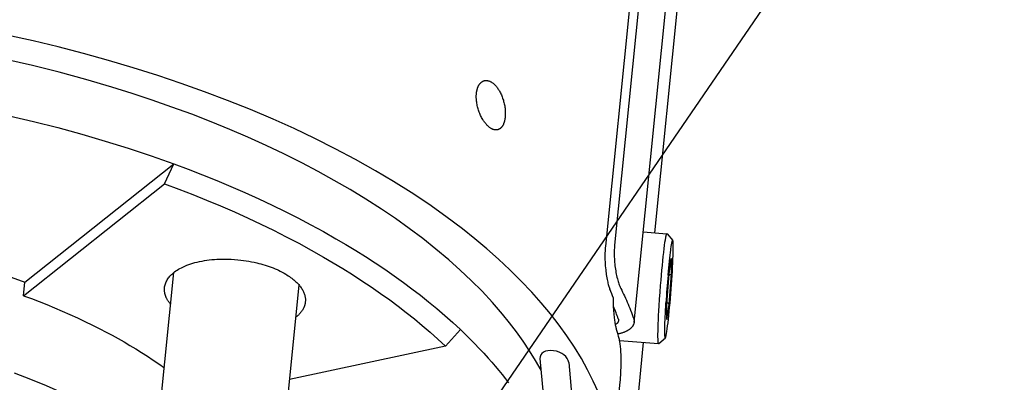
# Model space of a CAD drawing. Extents: x 0 to 1189, y 0 to 841.
# Tile 40 of 84: x 298 to 343, y 138 to 155. Entities that reach past the tile are written whole.
import ezdxf

# ---------------------------------------------------------------- set-up
doc = ezdxf.new("R2010")
doc.units = 0
doc.header["$LTSCALE"] = 65.395
doc.layers.get('0').update_dxf_attribs({"linetype": 'CONTINUOUS'})
doc.layers.add('mg_3b_BL7', color=7, linetype='CONTINUOUS')
doc.styles.get("Standard").update_dxf_attribs({"font": 'txt', "width": 0.8})
doc.dimstyles.get("Standard").update_dxf_attribs({"dimtxt": 3, "dimasz": 3, "dimexe": 2, "dimexo": 0, "dimtad": 1, "dimtxsty": 'STANDARD', "dimblk": '_ARROW_FILLED', "dimblk1": '_ARROW_FILLED', "dimblk2": '_ARROW_FILLED', "dimcen": 0.09, "dimazin": 3, "dimtol": 1, "dimtp": 0.01, "dimtm": 0.01, "dimtfac": 1, "dimtofl": 0, "dimtmove": 0, "dimatfit": 3, "dimtolj": 1})

# ---------------------------------------------------------------- blocks, each defined once
blk = doc.blocks.new('_ARROW_FILLED')
at = {"color": 0, "linetype": 'BYBLOCK'}
blk.add_solid([(0, 0), (-1, 0.167), (-1, -0.167)], dxfattribs=at)
blk = doc.blocks.new('MG_3B_BL7', base_point=(346.87, 129.966))
at = {"layer": 'mg_3b_BL7', "color": 2, "linetype": 'CONTINUOUS'}
for p, q in [((328.622, 178.579), (325.202, 144.726)), ((329.045, 178.614), (325.625, 144.761)), ((326.518, 141.24), (330.189, 177.578)), ((327.461, 145.333), (329.81, 168.58)), ((298.625, 143.076), (305.439, 148.484)), ((305.017, 147.578), (305.439, 148.484)), ((298.562, 142.455), (305.017, 147.578)), ((326.935, 145.373), (328.021, 145.291)), ((328.025, 145.288), (328.021, 145.291)), ((328.021, 145.291), (328.021, 145.291)), ((328.025, 145.288), (328.29, 144.98)), ((328.29, 144.98), (328.286, 144.982)), ((328.117, 143.45), (328.222, 144.139)), ((328.223, 144.149), (328.222, 144.139)), ((328.223, 143.451), (328.223, 144.149)), ((304.478, 133.917), (305.448, 143.518)), ((328.012, 142.064), (328.117, 143.452)), ((328.117, 143.455), (328.117, 143.452)), ((328.117, 142.058), (328.223, 143.451)), ((298.562, 142.455), (298.625, 143.076)), ((310.208, 133.338), (311.178, 142.94)), ((328.012, 141.374), (328.012, 142.067)), ((328.012, 142.064), (328.012, 142.062)), ((328.012, 141.364), (328.117, 142.058)), ((328.012, 141.374), (328.012, 141.364)), ((318.565, 140.901), (317.881, 140.146)), ((325.855, 140.4), (327.64, 140.265)), ((326.518, 135.993), (326.955, 140.317)), ((327.63, 140.278), (327.63, 140.279)), ((327.63, 140.278), (327.63, 140.278)), ((327.64, 140.265), (327.645, 140.267)), ((327.64, 140.265), (327.64, 140.265)), ((327.645, 140.267), (327.953, 140.533)), ((327.949, 140.531), (327.953, 140.533)), ((317.881, 140.146), (310.742, 138.618)), ((322.208, 139.574), (322.45, 136.894)), ((323.525, 139.402), (323.741, 137.011))]:
    blk.add_line(p, q, dxfattribs=at)
for points in [[(324.889, 138.016), (324.65, 138.546), (324.389, 139.065), (324.106, 139.572), (323.785, 140.098), (323.444, 140.61), (323.084, 141.11), (322.684, 141.626), (322.265, 142.129), (321.83, 142.618), (321.338, 143.138), (320.83, 143.641), (320.307, 144.13), (319.77, 144.604), (319.22, 145.064), (318.66, 145.51), (317.893, 146.086), (317.111, 146.639), (316.313, 147.171), (315.501, 147.681), (314.677, 148.171), (313.762, 148.686), (312.834, 149.179), (311.895, 149.65), (310.946, 150.101), (309.988, 150.532), (308.95, 150.973), (307.903, 151.393), (306.847, 151.792), (305.784, 152.171), (304.715, 152.53), (303.583, 152.888), (302.444, 153.224), (301.3, 153.541), (300.151, 153.837), (298.996, 154.114), (297.801, 154.38)], [(322.259, 139.039), (322.001, 139.492), (321.728, 139.936), (321.438, 140.37), (321.134, 140.795), (320.817, 141.21), (320.488, 141.616), (320.031, 142.143), (319.556, 142.654), (319.064, 143.149), (318.556, 143.628), (318.035, 144.092), (317.444, 144.589), (316.839, 145.069), (316.221, 145.533), (315.591, 145.981), (314.951, 146.414), (314.24, 146.87), (313.519, 147.31), (312.787, 147.733), (312.047, 148.141), (311.299, 148.534), (310.485, 148.94), (309.664, 149.331), (308.835, 149.705), (307.999, 150.064), (307.157, 150.408), (306.258, 150.757), (305.354, 151.09), (304.444, 151.407), (303.529, 151.71), (302.609, 151.997), (301.405, 152.35), (300.193, 152.68), (298.975, 152.985), (297.752, 153.268)], [(297.907, 150.692), (299.02, 150.429), (300.128, 150.146), (301.231, 149.844), (302.292, 149.533), (303.348, 149.203), (304.397, 148.853), (305.439, 148.484)], [(319.299, 151.712), (319.301, 151.734), (319.304, 151.756), (319.307, 151.778), (319.311, 151.799), (319.315, 151.821), (319.319, 151.843), (319.324, 151.864), (319.329, 151.886), (319.335, 151.907), (319.341, 151.928), (319.346, 151.944), (319.352, 151.961), (319.357, 151.977), (319.364, 151.994), (319.37, 152.01), (319.377, 152.026), (319.384, 152.041), (319.392, 152.057), (319.4, 152.072), (319.408, 152.087), (319.417, 152.102), (319.425, 152.114), (319.432, 152.125), (319.44, 152.136), (319.448, 152.147), (319.456, 152.158), (319.465, 152.169), (319.474, 152.179), (319.483, 152.189), (319.493, 152.199), (319.503, 152.208), (319.513, 152.217), (319.523, 152.226), (319.533, 152.234), (319.543, 152.241), (319.553, 152.248), (319.563, 152.254), (319.574, 152.26), (319.585, 152.266), (319.596, 152.272), (319.607, 152.277), (319.618, 152.282), (319.629, 152.286), (319.641, 152.29), (319.652, 152.293)], [(319.652, 152.293), (319.674, 152.298), (319.695, 152.302), (319.717, 152.304), (319.739, 152.305), (319.761, 152.305), (319.784, 152.303), (319.805, 152.3), (319.827, 152.296), (319.849, 152.291), (319.87, 152.284), (319.892, 152.277), (319.912, 152.268), (319.933, 152.259), (319.953, 152.249), (319.972, 152.238), (319.991, 152.226), (320.01, 152.214), (320.035, 152.197), (320.058, 152.179), (320.082, 152.16), (320.104, 152.14), (320.126, 152.119), (320.147, 152.098), (320.168, 152.076), (320.188, 152.054), (320.213, 152.024), (320.238, 151.993), (320.261, 151.961), (320.284, 151.929), (320.306, 151.895), (320.327, 151.862), (320.347, 151.828), (320.372, 151.783), (320.396, 151.738), (320.418, 151.692), (320.439, 151.645), (320.459, 151.598), (320.478, 151.55), (320.496, 151.5), (320.514, 151.449), (320.53, 151.397), (320.544, 151.346), (320.558, 151.294), (320.57, 151.241), (320.581, 151.189), (320.591, 151.137), (320.599, 151.084), (320.606, 151.032), (320.612, 150.979), (320.616, 150.926), (320.619, 150.883), (320.62, 150.84), (320.621, 150.798), (320.621, 150.755), (320.619, 150.713), (320.617, 150.67), (320.613, 150.628)], [(320.271, 150.05), (320.253, 150.046), (320.235, 150.044), (320.216, 150.042), (320.197, 150.041), (320.178, 150.042), (320.16, 150.043), (320.141, 150.046), (320.122, 150.049), (320.104, 150.053), (320.08, 150.06), (320.056, 150.068), (320.033, 150.077), (320.011, 150.088), (319.989, 150.099), (319.967, 150.112), (319.946, 150.125), (319.926, 150.139), (319.898, 150.159), (319.871, 150.18), (319.845, 150.202), (319.82, 150.226), (319.795, 150.25), (319.772, 150.274), (319.749, 150.3), (319.723, 150.33), (319.698, 150.361), (319.674, 150.393), (319.65, 150.425), (319.628, 150.458), (319.606, 150.491), (319.586, 150.525), (319.56, 150.569), (319.535, 150.614), (319.512, 150.66), (319.49, 150.706), (319.469, 150.753), (319.449, 150.8), (319.429, 150.85), (319.411, 150.9), (319.394, 150.951), (319.378, 151.002), (319.363, 151.053), (319.35, 151.105), (319.338, 151.156), (319.327, 151.208), (319.318, 151.26), (319.31, 151.312), (319.303, 151.365), (319.298, 151.417), (319.295, 151.459), (319.293, 151.502), (319.292, 151.544), (319.292, 151.586), (319.293, 151.628), (319.295, 151.67), (319.299, 151.712)], [(320.613, 150.628), (320.611, 150.606), (320.608, 150.584), (320.605, 150.562), (320.601, 150.54), (320.598, 150.518), (320.593, 150.496), (320.589, 150.475), (320.583, 150.453), (320.578, 150.431), (320.572, 150.41), (320.567, 150.393), (320.562, 150.377), (320.556, 150.361), (320.55, 150.344), (320.544, 150.328), (320.537, 150.312), (320.53, 150.297), (320.523, 150.281), (320.515, 150.266), (320.507, 150.25), (320.498, 150.235), (320.491, 150.224), (320.484, 150.213), (320.477, 150.202), (320.469, 150.191), (320.461, 150.18), (320.453, 150.17), (320.444, 150.16), (320.435, 150.15), (320.426, 150.14), (320.416, 150.131), (320.406, 150.122), (320.396, 150.114), (320.387, 150.106), (320.377, 150.099), (320.368, 150.093), (320.358, 150.086), (320.347, 150.081), (320.337, 150.075), (320.327, 150.07), (320.316, 150.065), (320.305, 150.061), (320.294, 150.057), (320.283, 150.053), (320.271, 150.05)], [(305.439, 148.484), (306.097, 148.238), (306.753, 147.984), (307.405, 147.722), (308.054, 147.45), (308.698, 147.17), (309.339, 146.88), (309.938, 146.599), (310.533, 146.309), (311.124, 146.011), (311.709, 145.703), (312.29, 145.386), (312.866, 145.06), (313.32, 144.794), (313.771, 144.521), (314.218, 144.241), (314.66, 143.955), (315.098, 143.663), (315.531, 143.363), (315.959, 143.056), (316.347, 142.768), (316.731, 142.473), (317.11, 142.172), (317.483, 141.864), (317.85, 141.55), (318.211, 141.229), (318.565, 140.901)], [(305.017, 147.578), (305.663, 147.337), (306.305, 147.088), (306.944, 146.831), (307.58, 146.565), (308.212, 146.29), (308.84, 146.006), (309.427, 145.731), (310.01, 145.447), (310.589, 145.154), (311.163, 144.853), (311.732, 144.543), (312.296, 144.223), (312.741, 143.962), (313.183, 143.694), (313.621, 143.421), (314.054, 143.14), (314.483, 142.853), (314.908, 142.559), (315.327, 142.259), (315.708, 141.976), (316.084, 141.687), (316.455, 141.392), (316.82, 141.091), (317.18, 140.783), (317.534, 140.468), (317.881, 140.146)], [(288.673, 145.31), (289.249, 145.247), (289.825, 145.177), (290.4, 145.1), (290.973, 145.015), (291.546, 144.922), (292.118, 144.822), (292.688, 144.714), (293.256, 144.599), (293.823, 144.475), (294.311, 144.363), (294.798, 144.245), (295.283, 144.12), (295.766, 143.99), (296.247, 143.853), (296.727, 143.711), (297.205, 143.562), (297.68, 143.406), (298.154, 143.245), (298.625, 143.076)], [(327.629, 140.282), (327.625, 140.3), (327.622, 140.32), (327.619, 140.35), (327.616, 140.38), (327.614, 140.421), (327.613, 140.462), (327.611, 140.564), (327.611, 140.696), (327.613, 140.827), (327.618, 140.994), (327.624, 141.16), (327.632, 141.355), (327.642, 141.551), (327.653, 141.768), (327.666, 141.985), (327.686, 142.298), (327.708, 142.611), (327.731, 142.923), (327.75, 143.158), (327.77, 143.393), (327.79, 143.617), (327.811, 143.84), (327.831, 144.045), (327.852, 144.25), (327.872, 144.428), (327.893, 144.607), (327.912, 144.753), (327.932, 144.899), (327.95, 145.016), (327.967, 145.114), (327.974, 145.153), (327.982, 145.191), (327.989, 145.22), (327.997, 145.247), (328, 145.258), (328.004, 145.268), (328.009, 145.28), (328.012, 145.284), (328.014, 145.288), (328.017, 145.29), (328.021, 145.291)], [(325.625, 144.761), (325.619, 144.694), (325.614, 144.627), (325.611, 144.561), (325.609, 144.494), (325.608, 144.427), (325.608, 144.36), (325.609, 144.293), (325.611, 144.226), (325.614, 144.145), (325.619, 144.064), (325.626, 143.984), (325.633, 143.903), (325.642, 143.823), (325.652, 143.743), (325.664, 143.663), (325.675, 143.59), (325.688, 143.517), (325.701, 143.445), (325.716, 143.373), (325.733, 143.301), (325.751, 143.229), (325.77, 143.158), (325.785, 143.106), (325.801, 143.054), (325.818, 143.003), (325.836, 142.951), (325.849, 142.918), (325.863, 142.884), (325.877, 142.851), (325.892, 142.818), (325.908, 142.786)], [(327.953, 140.533), (327.958, 140.538), (327.961, 140.544), (327.964, 140.551), (327.97, 140.571), (327.976, 140.59), (327.983, 140.619), (327.989, 140.648), (328.004, 140.726), (328.019, 140.822), (328.036, 140.936), (328.054, 141.074), (328.071, 141.212), (328.09, 141.378), (328.107, 141.544), (328.126, 141.732), (328.145, 141.92), (328.163, 142.124), (328.181, 142.327), (328.198, 142.538), (328.214, 142.749), (328.23, 142.96), (328.245, 143.171), (328.258, 143.375), (328.27, 143.579), (328.281, 143.767), (328.29, 143.956), (328.298, 144.123), (328.304, 144.29), (328.308, 144.429), (328.311, 144.568), (328.312, 144.683), (328.311, 144.781), (328.308, 144.86), (328.307, 144.89), (328.304, 144.919), (328.301, 144.939), (328.298, 144.959), (328.296, 144.967), (328.294, 144.974), (328.29, 144.98)], [(328.072, 143.398), (328.088, 143.564), (328.103, 143.729), (328.118, 143.883), (328.134, 144.036), (328.149, 144.173), (328.165, 144.31), (328.179, 144.427), (328.194, 144.544), (328.203, 144.607), (328.212, 144.669), (328.222, 144.732), (328.228, 144.77), (328.235, 144.808), (328.24, 144.839), (328.247, 144.87), (328.252, 144.895), (328.258, 144.919), (328.261, 144.931), (328.265, 144.943), (328.268, 144.954), (328.27, 144.959), (328.272, 144.965), (328.274, 144.97), (328.277, 144.975), (328.279, 144.977), (328.28, 144.979), (328.282, 144.981), (328.284, 144.982), (328.286, 144.982)], [(325.202, 144.726), (325.196, 144.65), (325.19, 144.574), (325.186, 144.498), (325.183, 144.422), (325.181, 144.347), (325.181, 144.271), (325.181, 144.195), (325.183, 144.101), (325.187, 144.007), (325.192, 143.914), (325.198, 143.82), (325.206, 143.727), (325.216, 143.634), (325.224, 143.561), (325.233, 143.489), (325.244, 143.417), (325.255, 143.344), (325.267, 143.272), (325.281, 143.201), (325.296, 143.129), (325.308, 143.077), (325.32, 143.025), (325.334, 142.974), (325.348, 142.922), (325.361, 142.88), (325.375, 142.839), (325.39, 142.797), (325.406, 142.756)], [(305.015, 142.82), (305.021, 142.866), (305.03, 142.911), (305.041, 142.957), (305.055, 143.001), (305.072, 143.046), (305.091, 143.091), (305.113, 143.134), (305.136, 143.176), (305.165, 143.221), (305.196, 143.265), (305.229, 143.307), (305.264, 143.348), (305.301, 143.388), (305.339, 143.425), (305.379, 143.462), (305.42, 143.497), (305.477, 143.542), (305.536, 143.585), (305.597, 143.625), (305.659, 143.663), (305.722, 143.699), (305.786, 143.733), (305.851, 143.765), (305.941, 143.806), (306.033, 143.844), (306.125, 143.878), (306.218, 143.91), (306.313, 143.94), (306.408, 143.967), (306.515, 143.994), (306.623, 144.019), (306.732, 144.041), (306.841, 144.06), (306.95, 144.077), (307.06, 144.091), (307.179, 144.104), (307.297, 144.115), (307.416, 144.123), (307.535, 144.128), (307.655, 144.131), (307.774, 144.132), (307.922, 144.13), (308.07, 144.125), (308.218, 144.116), (308.365, 144.103), (308.512, 144.087), (308.634, 144.072), (308.755, 144.054), (308.876, 144.034), (308.997, 144.011), (309.117, 143.986), (309.236, 143.959)], [(309.236, 143.959), (309.332, 143.935), (309.427, 143.91), (309.522, 143.883), (309.616, 143.855), (309.71, 143.825), (309.803, 143.793), (309.895, 143.759), (309.987, 143.723), (310.078, 143.686), (310.169, 143.646), (310.236, 143.615), (310.303, 143.583), (310.369, 143.55), (310.435, 143.515), (310.5, 143.479), (310.564, 143.442), (310.621, 143.406), (310.678, 143.37), (310.734, 143.332), (310.789, 143.293), (310.844, 143.253), (310.897, 143.212), (310.943, 143.173), (310.989, 143.134), (311.033, 143.093), (311.077, 143.051), (311.119, 143.007), (311.159, 142.962), (311.189, 142.928), (311.218, 142.892), (311.245, 142.855), (311.272, 142.818), (311.297, 142.78), (311.321, 142.741), (311.344, 142.701), (311.363, 142.665), (311.38, 142.628), (311.397, 142.59), (311.411, 142.552), (311.424, 142.513), (311.436, 142.474), (311.446, 142.434), (311.453, 142.396), (311.459, 142.359), (311.463, 142.321), (311.466, 142.282), (311.466, 142.244), (311.465, 142.206), (311.462, 142.168)], [(328.223, 143.451), (328.222, 143.449), (328.222, 143.448), (328.222, 143.446), (328.221, 143.444), (328.221, 143.443), (328.22, 143.441), (328.219, 143.44), (328.218, 143.438), (328.218, 143.437), (328.217, 143.436), (328.216, 143.434), (328.215, 143.433), (328.214, 143.432), (328.213, 143.43), (328.211, 143.429), (328.21, 143.427), (328.208, 143.426), (328.207, 143.424), (328.205, 143.423), (328.203, 143.421), (328.202, 143.42), (328.2, 143.419), (328.198, 143.418), (328.196, 143.416), (328.194, 143.415), (328.192, 143.414), (328.19, 143.413), (328.188, 143.412), (328.186, 143.412), (328.184, 143.411), (328.182, 143.41), (328.18, 143.409), (328.178, 143.408), (328.176, 143.408), (328.174, 143.407), (328.17, 143.406), (328.167, 143.405), (328.163, 143.404), (328.16, 143.403), (328.156, 143.403), (328.153, 143.402), (328.149, 143.401), (328.146, 143.401), (328.142, 143.401), (328.139, 143.4), (328.135, 143.4), (328.131, 143.4), (328.128, 143.4), (328.124, 143.4), (328.121, 143.4), (328.117, 143.4), (328.114, 143.4)], [(305.299, 142.048), (305.283, 142.067), (305.267, 142.087), (305.252, 142.107), (305.237, 142.126), (305.222, 142.147), (305.207, 142.167), (305.193, 142.188), (305.18, 142.209), (305.166, 142.23), (305.154, 142.252), (305.141, 142.274), (305.129, 142.296), (305.118, 142.318), (305.107, 142.34), (305.096, 142.363), (305.086, 142.386), (305.077, 142.409), (305.068, 142.432), (305.06, 142.453), (305.053, 142.474), (305.047, 142.496), (305.041, 142.517), (305.035, 142.539), (305.03, 142.561), (305.026, 142.583), (305.022, 142.605), (305.019, 142.627), (305.016, 142.648), (305.014, 142.67), (305.012, 142.691), (305.012, 142.712), (305.011, 142.734), (305.011, 142.755), (305.012, 142.777), (305.013, 142.798), (305.015, 142.82)], [(325.908, 142.786), (325.951, 142.7), (325.994, 142.614), (326.036, 142.527), (326.077, 142.441), (326.12, 142.348), (326.162, 142.255), (326.203, 142.162), (326.243, 142.068), (326.282, 141.974), (326.321, 141.88), (326.358, 141.785), (326.394, 141.69), (326.43, 141.594), (326.464, 141.498), (326.498, 141.402)], [(298.562, 142.455), (298.919, 142.322), (299.275, 142.186), (299.629, 142.045), (299.982, 141.9), (300.332, 141.75), (300.681, 141.597), (301.028, 141.439), (301.373, 141.276), (301.716, 141.109), (302.057, 140.937), (302.336, 140.792), (302.612, 140.644), (302.888, 140.492), (303.161, 140.337), (303.432, 140.178), (303.7, 140.015), (303.967, 139.849), (304.231, 139.679), (304.492, 139.506), (304.751, 139.328), (305.007, 139.146)], [(311.462, 142.168), (311.46, 142.147), (311.457, 142.126), (311.453, 142.105), (311.449, 142.084), (311.444, 142.063), (311.439, 142.042), (311.433, 142.021), (311.427, 142), (311.42, 141.98), (311.413, 141.959), (311.405, 141.938), (311.396, 141.918), (311.387, 141.897), (311.377, 141.877), (311.367, 141.857), (311.356, 141.838), (311.345, 141.818), (311.333, 141.799), (311.32, 141.778), (311.306, 141.757), (311.292, 141.737), (311.277, 141.717), (311.262, 141.697), (311.246, 141.678), (311.23, 141.658), (311.213, 141.64), (311.196, 141.621), (311.179, 141.603), (311.161, 141.585), (311.144, 141.568), (311.125, 141.55), (311.107, 141.534), (311.088, 141.517), (311.069, 141.501), (311.05, 141.485), (311.03, 141.469)], [(325.729, 140.864), (325.718, 140.902), (325.707, 140.94), (325.698, 140.979), (325.689, 141.018), (325.681, 141.056), (325.673, 141.095), (325.666, 141.134), (325.656, 141.193), (325.646, 141.252), (325.637, 141.312), (325.629, 141.371), (325.622, 141.43), (325.615, 141.49), (325.606, 141.574), (325.598, 141.658), (325.592, 141.743), (325.586, 141.827), (325.581, 141.912), (325.577, 141.996), (325.575, 142.081), (325.573, 142.166), (325.572, 142.25), (325.572, 142.335)], [(327.949, 140.531), (327.947, 140.531), (327.945, 140.532), (327.944, 140.534), (327.943, 140.536), (327.942, 140.538), (327.939, 140.544), (327.938, 140.549), (327.936, 140.554), (327.936, 140.56), (327.933, 140.577), (327.931, 140.595), (327.928, 140.62), (327.927, 140.645), (327.925, 140.691), (327.924, 140.737), (327.923, 140.784), (327.923, 140.847), (327.923, 140.91), (327.924, 140.973), (327.927, 141.091), (327.93, 141.208), (327.935, 141.346), (327.941, 141.483), (327.948, 141.636), (327.956, 141.79), (327.966, 141.956), (327.976, 142.122)], [(328.076, 142.108), (328.074, 142.109), (328.072, 142.11), (328.07, 142.111), (328.067, 142.112), (328.065, 142.113), (328.063, 142.114), (328.061, 142.115), (328.058, 142.116), (328.056, 142.116), (328.053, 142.117), (328.051, 142.118), (328.048, 142.119), (328.045, 142.119), (328.043, 142.12), (328.04, 142.12), (328.038, 142.121), (328.035, 142.121), (328.033, 142.122), (328.03, 142.122), (328.027, 142.123), (328.025, 142.123), (328.022, 142.123), (328.02, 142.124), (328.017, 142.124)], [(328.117, 142.058), (328.117, 142.059), (328.117, 142.06), (328.117, 142.062), (328.117, 142.063), (328.117, 142.064), (328.117, 142.065), (328.116, 142.067), (328.116, 142.068), (328.116, 142.069), (328.115, 142.07), (328.115, 142.071), (328.114, 142.073), (328.114, 142.074), (328.113, 142.075), (328.112, 142.077), (328.112, 142.078), (328.111, 142.079), (328.11, 142.081), (328.109, 142.082), (328.108, 142.083), (328.107, 142.084), (328.106, 142.085), (328.105, 142.087), (328.104, 142.088), (328.103, 142.089), (328.102, 142.09), (328.101, 142.091), (328.1, 142.092), (328.099, 142.093), (328.098, 142.094), (328.097, 142.095), (328.095, 142.096), (328.094, 142.097), (328.093, 142.098), (328.092, 142.099), (328.091, 142.1), (328.089, 142.101), (328.088, 142.101), (328.087, 142.102), (328.085, 142.103), (328.084, 142.104), (328.083, 142.105), (328.081, 142.105), (328.08, 142.106), (328.079, 142.107), (328.077, 142.107), (328.076, 142.108)], [(298.124, 138.929), (298.884, 138.638), (299.602, 138.344), (300.312, 138.031), (301.013, 137.7), (301.666, 137.37), (302.309, 137.022), (302.941, 136.654), (303.52, 136.293), (304.086, 135.914), (304.639, 135.516)], [(325.801, 141.312), (325.801, 141.307), (325.8, 141.302), (325.799, 141.296), (325.798, 141.291), (325.797, 141.286), (325.795, 141.281), (325.794, 141.276), (325.792, 141.271), (325.79, 141.266), (325.788, 141.261), (325.786, 141.256), (325.784, 141.251), (325.782, 141.246), (325.779, 141.241), (325.776, 141.236), (325.774, 141.232), (325.771, 141.227), (325.768, 141.223), (325.765, 141.218), (325.762, 141.214), (325.758, 141.209), (325.754, 141.204), (325.75, 141.199), (325.746, 141.194), (325.741, 141.189), (325.737, 141.185), (325.733, 141.18), (325.728, 141.176), (325.723, 141.171), (325.718, 141.167), (325.714, 141.163), (325.709, 141.159), (325.704, 141.155), (325.698, 141.151), (325.693, 141.147), (325.688, 141.144), (325.683, 141.14), (325.678, 141.137), (325.672, 141.133), (325.667, 141.13)], [(326.518, 141.24), (326.516, 141.225), (326.514, 141.211), (326.511, 141.197), (326.507, 141.183), (326.503, 141.169), (326.499, 141.156), (326.494, 141.142), (326.488, 141.129), (326.482, 141.115), (326.475, 141.102), (326.469, 141.09), (326.461, 141.077), (326.454, 141.065), (326.444, 141.051), (326.434, 141.037), (326.424, 141.024), (326.413, 141.011), (326.402, 140.999), (326.39, 140.987), (326.379, 140.975), (326.366, 140.963), (326.354, 140.952), (326.341, 140.941), (326.328, 140.931), (326.315, 140.92), (326.301, 140.91), (326.282, 140.897), (326.262, 140.883), (326.242, 140.871), (326.221, 140.859), (326.2, 140.847), (326.179, 140.836), (326.158, 140.825), (326.136, 140.815), (326.115, 140.805), (326.093, 140.796), (326.071, 140.787), (326.042, 140.775), (326.013, 140.765), (325.984, 140.755), (325.955, 140.746), (325.926, 140.737), (325.896, 140.729), (325.866, 140.721), (325.836, 140.714), (325.807, 140.707), (325.777, 140.701)], [(325.791, 141.393), (325.793, 141.39), (325.794, 141.387), (325.795, 141.383), (325.796, 141.38), (325.797, 141.376), (325.797, 141.373), (325.798, 141.37), (325.799, 141.367), (325.799, 141.363), (325.8, 141.36), (325.8, 141.357), (325.801, 141.354), (325.801, 141.351), (325.802, 141.347), (325.802, 141.344), (325.802, 141.341), (325.802, 141.338), (325.802, 141.335), (325.802, 141.331), (325.802, 141.328), (325.802, 141.325), (325.802, 141.322), (325.802, 141.318), (325.802, 141.315), (325.801, 141.312)], [(326.498, 141.402), (326.5, 141.396), (326.502, 141.389), (326.504, 141.382), (326.506, 141.375), (326.508, 141.368), (326.51, 141.361), (326.511, 141.355), (326.512, 141.349), (326.514, 141.342), (326.515, 141.336), (326.516, 141.33), (326.516, 141.323), (326.517, 141.317), (326.518, 141.31), (326.518, 141.304), (326.519, 141.298), (326.519, 141.291), (326.519, 141.285), (326.52, 141.278), (326.52, 141.272), (326.519, 141.265), (326.519, 141.259), (326.519, 141.252), (326.518, 141.246), (326.518, 141.24)], [(318.565, 140.901), (318.785, 140.69), (319.002, 140.477), (319.215, 140.261), (319.426, 140.042), (319.633, 139.82), (319.838, 139.594), (319.999, 139.41), (320.159, 139.225), (320.316, 139.037), (320.47, 138.847), (320.623, 138.654), (320.772, 138.46)], [(325.88, 138.498), (325.89, 138.606), (325.899, 138.714), (325.906, 138.822), (325.912, 138.93), (325.917, 139.038), (325.921, 139.151), (325.924, 139.265), (325.925, 139.379), (325.926, 139.492), (325.924, 139.606), (325.923, 139.691), (325.92, 139.776), (325.916, 139.86), (325.911, 139.945), (325.905, 140.029), (325.897, 140.114), (325.891, 140.166), (325.885, 140.218), (325.878, 140.27), (325.87, 140.322), (325.863, 140.364), (325.854, 140.406), (325.845, 140.448), (325.835, 140.489)], [(327.63, 140.279), (327.629, 140.28), (327.629, 140.282)], [(327.64, 140.265), (327.64, 140.265), (327.64, 140.265), (327.639, 140.265), (327.639, 140.265), (327.639, 140.266), (327.639, 140.266), (327.638, 140.266), (327.638, 140.266), (327.638, 140.266), (327.638, 140.266), (327.638, 140.266), (327.637, 140.266), (327.637, 140.266), (327.637, 140.267), (327.636, 140.267), (327.636, 140.267), (327.636, 140.267), (327.636, 140.268), (327.635, 140.268), (327.635, 140.268), (327.635, 140.269), (327.634, 140.269), (327.634, 140.269), (327.634, 140.27), (327.634, 140.27), (327.633, 140.27), (327.633, 140.271), (327.633, 140.271), (327.633, 140.271), (327.633, 140.272), (327.632, 140.272), (327.632, 140.272), (327.632, 140.273), (327.632, 140.273), (327.632, 140.274), (327.632, 140.274), (327.631, 140.274), (327.631, 140.275), (327.631, 140.275), (327.631, 140.276), (327.631, 140.276), (327.631, 140.276), (327.631, 140.277), (327.63, 140.277), (327.63, 140.278)], [(325.719, 136.903), (325.88, 138.498)]]:
    blk.add_lwpolyline(points, dxfattribs=at)
for centre, radius, start, end in [((377.741, 138.997), 49.863, 174.9357, 176.4068), ((314.05, 138.033), 12.299, 20.4725, 22.5834), ((316.485, 138.206), 9.837, 18.9042, 22.4009), ((315.077, 137.636), 11.13, 14.854, 16.8593)]:
    blk.add_arc(centre, radius, start, end, dxfattribs=at)
blk.add_ellipse((322.867, 139.488), major_axis=(0.648, -0.194), ratio=0.637223, start_param=0.2495, end_param=3.391092, dxfattribs=at)
at = {"layer": 'mg_3b_BL7', "color": 7, "linetype": 'CONTINUOUS'}
blk.add_leader([(316.287, 132.06), (342.17, 169.824), (343.47, 169.824)], dimstyle='STANDARD', override={"dimtad": 0}, dxfattribs=at)

msp = doc.modelspace()

# ---------------------------------------------------------------- block references
at = {"layer": 'mg_3b_BL7'}
msp.add_blockref('MG_3B_BL7', (346.87, 129.966), dxfattribs=at)

doc.saveas('drawing.dxf')
